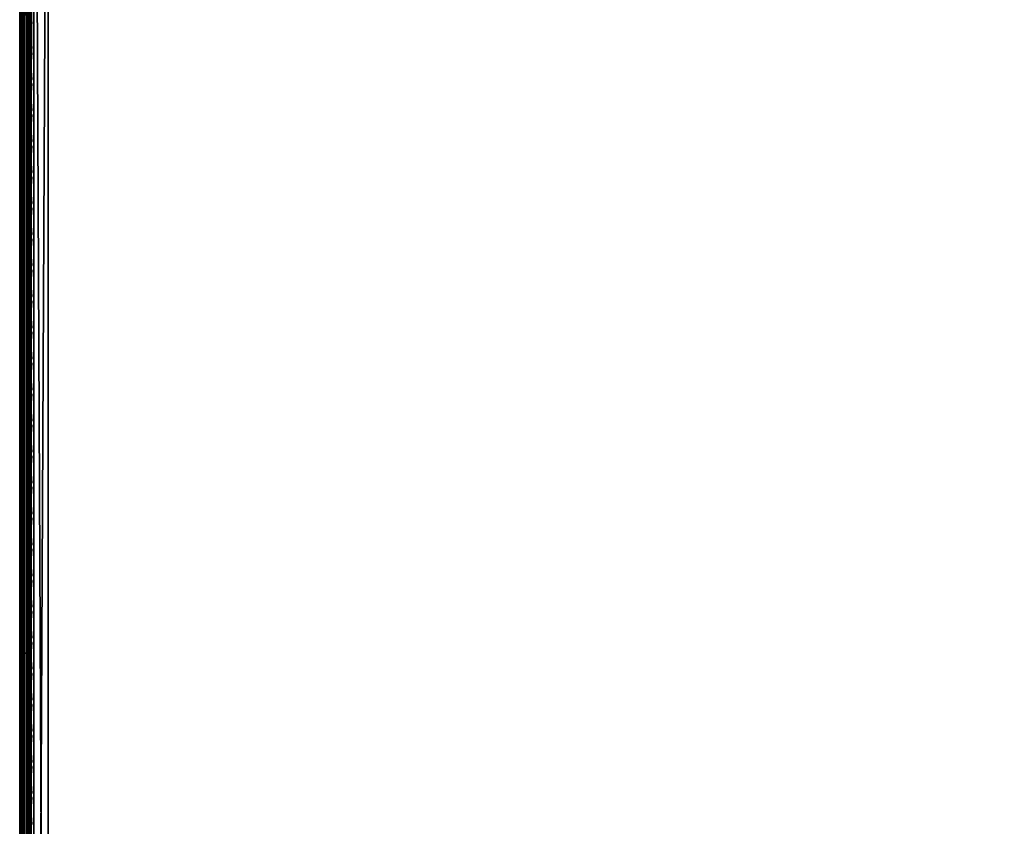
# Model space of a CAD drawing. Header units: inches. Extents: x 0 to 69, y -28.1 to 0.1.
# Tile 9 of 170: x 0 to 8.6, y -14.1 to -7.1. Entities that reach past the tile are written whole.
import ezdxf

# ---------------------------------------------------------------- set-up
doc = ezdxf.new("R2010")
doc.units = ezdxf.units.IN
doc.header["$LTSCALE"] = 0.03937
doc.header["$MEASUREMENT"] = 0
for name, color, linetype in [('A-FURN-3-ST', 151, 'Continuous'), ('A-FURN-3-ST-SEAM', 250, 'Continuous'), ('A-FURN-3-STITCH', 15, 'Continuous')]:
    doc.layers.add(name, color=color, linetype=linetype)

msp = doc.modelspace()

# ---------------------------------------------------------------- meshes
at = {"layer": 'A-FURN-3-ST'}
mesh = msp.add_polyface(dxfattribs=at)
corners = [(0.25, -1.1, 18), (68.75, -1.1, 18), (0.25, -0.8154, 17.9626), (68.75, -0.8154, 17.9626), (0.25, -0.5502, 17.8528), (68.75, -0.5502, 17.8528), (0.25, -0.3225, 17.6781), (68.75, -0.3225, 17.6781), (0.25, -0.1477, 17.4505), (68.75, -0.1477, 17.4505), (0.25, -0.0377, 17.1854), (68.75, -0.0377, 17.1854), (0.25, 0, 16.9008), (68.75, 0.0088, 5.5004), (0.25, 0.0088, 5.5004), (0.25, -0.0292, 5.3089), (68.75, -0.0292, 5.3089), (0.25, -0.1375, 5.1466), (68.75, -0.1375, 5.1466), (0.25, -0.2998, 5.0381), (68.75, -0.2998, 5.0381), (0.25, -0.4912, 5), (0.25, -27.51, 5), (0.125, -0.4912, 5.0335), (0.125, -27.51, 5.0335), (0.0335, -0.4912, 5.125), (0.0335, -0.1447, 5.3567), (0.125, -0.0247, 5.5004), (0.125, -0.0601, 5.3217), (0.125, -0.1612, 5.1703), (0.125, -0.3126, 5.069), (0.0335, -0.125, 16.9008), (0.125, -0.0335, 16.9008), (0.125, -0.07, 17.1767), (0.0335, -0.8478, 17.8418), (0.125, -1.1, 17.9665), (0.125, -0.8241, 17.9302), (0.0335, -0.4108, 17.5897), (0.125, -0.3462, 17.6544), (0.125, -0.1767, 17.4337), (0.0335, -0.2559, 17.3879), (0.0335, -0.1584, 17.153), (0.125, -0.567, 17.8238), (0.125, -26.91, 17.9665), (0.25, -26.91, 18)]
mesh.append_faces([[corners[k] for k in face] for face in [(0, 1, 2), (2, 3, 4), (4, 5, 6), (6, 7, 8), (8, 9, 10), (10, 11, 12), (12, 13, 14), (14, 13, 15), (15, 16, 17), (17, 18, 19), (19, 20, 21), (21, 22, 23), (23, 24, 25), (26, 27, 28), (28, 27, 14), (28, 14, 15), (28, 15, 29), (29, 15, 17), (29, 17, 30), (30, 17, 19), (30, 19, 23), (23, 19, 21), (23, 25, 30), (27, 31, 32), (27, 32, 14), (14, 32, 12), (31, 33, 32), (32, 33, 10), (32, 10, 12), (34, 35, 36), (37, 38, 39, 40), (40, 39, 33, 41), (35, 0, 36), (36, 0, 2), (36, 2, 42), (42, 2, 4), (42, 4, 38), (38, 4, 6), (38, 6, 39), (39, 6, 8), (39, 8, 33), (33, 8, 10), (35, 43, 0), (44, 1, 0)]])
mesh = msp.add_polyface(dxfattribs=at)
corners = [(68.875, -0.4912, 5.0335), (68.875, -27.51, 5.0335), (68.75, -0.4912, 5), (68.75, 0.0088, 5.5004), (68.875, -0.0247, 5.5004), (68.75, -0.0292, 5.3089), (68.875, -0.0601, 5.3217), (68.75, -0.1375, 5.1466), (68.875, -0.1612, 5.1703), (68.75, -0.2998, 5.0381), (68.875, -0.3126, 5.069), (68.9665, -0.3477, 5.1536), (68.9665, -0.1162, 5.5003), (68.9665, -0.1447, 5.3567), (68.9665, -0.226, 5.2349), (68.75, 0, 16.9008), (68.875, -0.0335, 16.9008), (68.75, -1.1, 18), (68.875, -1.1, 17.9665), (68.75, -0.8154, 17.9626), (68.875, -0.8241, 17.9302), (68.75, -0.5502, 17.8528), (68.875, -0.567, 17.8238), (68.75, -0.3225, 17.6781), (68.875, -0.3462, 17.6544), (68.75, -0.1477, 17.4505), (68.875, -0.1767, 17.4337), (68.75, -0.0377, 17.1854), (68.875, -0.07, 17.1767), (68.9665, -0.1584, 17.153), (68.9665, -1.1, 17.875), (68.75, -26.91, 18), (68.875, -26.91, 17.9665), (0.25, -0.8154, 17.9626), (0.25, -0.5502, 17.8528), (0.25, -0.3225, 17.6781), (0.25, -0.1477, 17.4505), (0.25, -0.0377, 17.1854), (0.25, 0, 16.9008), (0.25, -0.0292, 5.3089), (0.25, -0.1375, 5.1466), (0.25, -0.2998, 5.0381), (0.25, -0.4912, 5), (68.75, -27.51, 5)]
mesh.append_faces([[corners[k] for k in face] for face in [(0, 1, 2), (3, 4, 5), (5, 4, 6), (5, 6, 7), (7, 6, 8), (7, 8, 9), (9, 8, 10), (9, 10, 2), (2, 10, 0), (0, 10, 11), (12, 6, 4), (8, 6, 13, 14), (3, 15, 4), (4, 15, 16), (4, 16, 12), (17, 18, 19), (19, 18, 20), (19, 20, 21), (21, 20, 22), (21, 22, 23), (23, 22, 24), (23, 24, 25), (25, 24, 26), (25, 26, 27), (27, 26, 28), (27, 28, 15), (15, 28, 16), (16, 28, 29), (18, 30, 20), (17, 31, 18), (18, 32, 30), (33, 17, 19), (34, 19, 21), (35, 21, 23), (36, 23, 25), (37, 25, 27), (38, 27, 15), (15, 3, 38), (39, 3, 5), (40, 5, 7), (41, 7, 9), (42, 9, 2), (2, 43, 42)]])
mesh = msp.add_polyface(dxfattribs=at)
corners = [(0.0335, -0.4912, 5.125), (0.0335, -27.51, 5.125), (0, -0.4912, 5.25), (0, -0.2747, 5.3751), (0, -0.2412, 5.5002), (0.0335, -0.1447, 5.3567), (0.0335, -0.1162, 5.5003), (0.125, -0.0247, 5.5004), (0.125, -0.3126, 5.069), (0.0335, -0.3477, 5.1536), (0.0335, -0.226, 5.2349), (0.125, -0.1612, 5.1703), (0.125, -0.0601, 5.3217), (0, -0.3662, 5.2835), (0, -0.25, 16.9007), (0.0335, -0.125, 16.9008), (0, -1.1, 17.75), (0.0335, -1.1, 17.875), (0, -0.8801, 17.7211), (0.0335, -0.8478, 17.8418), (0, -0.6752, 17.6362), (0.0335, -0.6127, 17.7445), (0, -0.4992, 17.5013), (0.0335, -0.4108, 17.5897), (0, -0.3641, 17.3254), (0.0335, -0.2559, 17.3879), (0, -0.2791, 17.1205), (0.0335, -0.1584, 17.153), (0.125, -0.07, 17.1767), (0.125, -1.1, 17.9665), (0.125, -0.8241, 17.9302), (0.125, -0.567, 17.8238), (0.125, -0.3462, 17.6544), (0, -26.91, 17.75), (0.0335, -26.91, 17.875), (0, -27.51, 5.25), (0, -27.76, 5.5), (0, -27.76, 16.9)]
mesh.append_faces([[corners[k] for k in face] for face in [(0, 1, 2), (3, 4, 5), (5, 4, 6), (5, 6, 7), (8, 0, 9), (8, 9, 10, 11), (11, 10, 5, 12), (0, 2, 9), (9, 2, 13), (9, 13, 10), (10, 13, 3), (10, 3, 5), (4, 14, 6), (6, 14, 15), (6, 15, 7), (16, 17, 18), (18, 17, 19), (18, 19, 20), (20, 19, 21), (20, 21, 22), (22, 21, 23), (22, 23, 24), (24, 23, 25), (24, 25, 26), (26, 25, 27), (26, 27, 14), (14, 27, 15), (15, 27, 28), (17, 29, 19), (19, 30, 31, 21), (21, 31, 32, 23), (16, 33, 17), (17, 34, 29), (35, 4, 2), (2, 4, 3), (2, 3, 13), (4, 36, 14), (14, 37, 16), (18, 20, 16), (16, 20, 22), (16, 22, 24), (24, 26, 16), (16, 26, 14)]])
mesh = msp.add_polyface(dxfattribs=at)
corners = [(0.0335, -0.4912, 5.125), (0.125, -27.51, 5.0335), (0.0335, -27.51, 5.125), (0, -0.4912, 5.25), (0, -27.51, 5.25), (0.0335, -27.6535, 5.1535), (0, -27.635, 5.2835), (0.0335, -27.7752, 5.2348), (0, -27.7265, 5.375), (0.0335, -27.8565, 5.3565), (0, -27.76, 5.5), (0.0335, -27.885, 5.5), (0.125, -27.941, 5.3215), (0.125, -27.8399, 5.1701), (0.125, -27.6885, 5.069), (0.125, -27.9765, 16.9), (0.0335, -27.885, 16.9), (0, -27.76, 16.9), (0.0335, -27.8518, 17.1523), (0, -27.731, 17.12), (0.125, -27.186, 17.9302), (0.0335, -26.91, 17.875), (0.0335, -27.1624, 17.8418), (0.0335, -27.3975, 17.7444), (0.125, -27.4433, 17.8236), (0.0335, -27.5994, 17.5894), (0.125, -27.6641, 17.6541), (0, -26.91, 17.75), (0, -27.13, 17.721), (0, -27.335, 17.6361), (0, -27.511, 17.501), (0.0335, -27.7544, 17.3875), (0, -27.6461, 17.325), (0.0335, -1.1, 17.875), (0, -0.2412, 5.5002), (0, -0.25, 16.9007), (0, -1.1, 17.75)]
mesh.append_faces([[corners[k] for k in face] for face in [(0, 1, 2), (3, 2, 4), (1, 5, 2), (2, 5, 4), (4, 5, 6), (6, 5, 7), (6, 7, 8), (8, 7, 9), (8, 9, 10), (10, 9, 11), (11, 9, 12), (13, 12, 9, 7), (13, 7, 5, 14), (11, 15, 16), (11, 16, 10), (10, 16, 17), (15, 18, 16), (16, 18, 19), (16, 19, 17), (20, 21, 22), (20, 22, 23, 24), (24, 23, 25, 26), (21, 27, 22), (22, 27, 28), (22, 28, 23), (23, 28, 29), (23, 29, 25), (25, 29, 30), (25, 30, 31), (31, 30, 32), (31, 32, 18), (18, 32, 19), (33, 27, 21), (6, 8, 4), (4, 8, 10), (4, 10, 34), (35, 10, 17), (36, 17, 27), (27, 17, 19), (27, 19, 32), (32, 30, 27), (27, 30, 29), (27, 29, 28)]])
mesh = msp.add_polyface(dxfattribs=at)
corners = [(0.25, -0.4912, 5), (68.75, -27.51, 5), (0.25, -27.51, 5), (0.125, -0.4912, 5.0335), (0.125, -27.51, 5.0335), (0.25, -28.01, 5.5), (0.125, -27.9765, 5.5), (0.25, -27.9719, 5.3087), (0.125, -27.941, 5.3215), (0.25, -27.8636, 5.1464), (0.125, -27.8399, 5.1701), (0.25, -27.7013, 5.0381), (0.125, -27.6885, 5.069), (0.0335, -27.6535, 5.1535), (0.0335, -27.885, 5.5), (0.25, -28.01, 16.9), (0.125, -27.9765, 16.9), (0.25, -26.91, 18), (0.125, -26.91, 17.9665), (0.25, -27.1947, 17.9625), (0.125, -27.186, 17.9302), (0.25, -27.46, 17.8526), (0.125, -27.4433, 17.8236), (0.25, -27.6878, 17.6778), (0.125, -27.6641, 17.6541), (0.25, -27.8626, 17.45), (0.125, -27.8336, 17.4333), (0.25, -27.9725, 17.1847), (0.125, -27.9402, 17.176), (0.0335, -27.8518, 17.1523), (0.0335, -26.91, 17.875), (0.0335, -27.5994, 17.5894), (0.0335, -27.7544, 17.3875), (0.125, -1.1, 17.9665), (0.25, -1.1, 18), (68.75, -28.01, 16.9), (68.75, -27.9725, 17.1847), (68.75, -27.8626, 17.45), (68.75, -27.6878, 17.6778), (68.75, -27.46, 17.8526), (68.75, -27.1947, 17.9625), (68.75, -27.7013, 5.0381), (68.75, -27.8636, 5.1464), (68.75, -27.9719, 5.3087)]
mesh.append_faces([[corners[k] for k in face] for face in [(0, 1, 2), (3, 2, 4), (5, 6, 7), (7, 6, 8), (7, 8, 9), (9, 8, 10), (9, 10, 11), (11, 10, 12), (11, 12, 2), (2, 12, 4), (4, 12, 13), (14, 8, 6), (5, 15, 6), (6, 15, 16), (6, 16, 14), (17, 18, 19), (19, 18, 20), (19, 20, 21), (21, 20, 22), (21, 22, 23), (23, 22, 24), (23, 24, 25), (25, 24, 26), (25, 26, 27), (27, 26, 28), (27, 28, 15), (15, 28, 16), (16, 28, 29), (18, 30, 20), (24, 31, 32, 26), (26, 32, 29, 28), (33, 30, 18), (34, 18, 17), (15, 35, 27), (27, 36, 25), (25, 37, 23), (23, 38, 21), (21, 39, 19), (19, 40, 17), (5, 35, 15), (2, 1, 11), (11, 41, 9), (9, 42, 7), (7, 43, 5)]])
mesh = msp.add_polyface(dxfattribs=at)
corners = [(68.875, -0.4912, 5.0335), (68.9665, -27.51, 5.125), (68.875, -27.51, 5.0335), (68.75, -0.4912, 5), (68.75, -27.51, 5), (68.9665, -27.8565, 5.3565), (68.875, -27.9765, 5.5), (68.875, -27.941, 5.3215), (68.75, -28.01, 5.5), (68.75, -27.9719, 5.3087), (68.875, -27.8399, 5.1701), (68.75, -27.8636, 5.1464), (68.875, -27.6885, 5.069), (68.75, -27.7013, 5.0381), (68.9665, -27.6535, 5.1535), (68.9665, -27.7752, 5.2348), (68.9665, -27.885, 16.9), (68.875, -27.9765, 16.9), (68.75, -28.01, 16.9), (68.875, -27.9402, 17.176), (68.75, -27.9725, 17.1847), (68.9665, -27.1624, 17.8418), (68.875, -26.91, 17.9665), (68.875, -27.186, 17.9302), (68.75, -26.91, 18), (68.75, -27.1947, 17.9625), (68.875, -27.4433, 17.8236), (68.75, -27.46, 17.8526), (68.875, -27.6641, 17.6541), (68.75, -27.6878, 17.6778), (68.875, -27.8336, 17.4333), (68.75, -27.8626, 17.45), (68.875, -1.1, 17.9665), (0.25, -27.9725, 17.1847), (0.25, -27.8626, 17.45), (0.25, -27.6878, 17.6778), (0.25, -27.46, 17.8526), (0.25, -27.1947, 17.9625), (0.25, -26.91, 18), (0.25, -28.01, 5.5), (0.25, -27.7013, 5.0381), (0.25, -27.8636, 5.1464), (0.25, -27.9719, 5.3087), (68.75, -1.1, 18)]
mesh.append_faces([[corners[k] for k in face] for face in [(0, 1, 2), (3, 2, 4), (5, 6, 7), (7, 6, 8), (7, 8, 9), (7, 9, 10), (10, 9, 11), (10, 11, 12), (12, 11, 13), (12, 13, 2), (2, 13, 4), (2, 1, 12), (12, 14, 15, 10), (6, 16, 17), (6, 17, 8), (8, 17, 18), (16, 19, 17), (17, 19, 20), (17, 20, 18), (21, 22, 23), (22, 24, 23), (23, 24, 25), (23, 25, 26), (26, 25, 27), (26, 27, 28), (28, 27, 29), (28, 29, 30), (30, 29, 31), (30, 31, 19), (19, 31, 20), (32, 24, 22), (33, 18, 20), (34, 20, 31), (35, 31, 29), (36, 29, 27), (37, 27, 25), (38, 25, 24), (8, 18, 39), (40, 4, 13), (41, 13, 11), (42, 11, 9), (39, 9, 8), (24, 43, 38)]])
at = {"layer": 'A-FURN-3-ST-SEAM'}
mesh = msp.add_polyface(dxfattribs=at)
corners = [(0.0567, -1.1, 17.8505), (0.039, -1.1, 17.8515), (0.039, -0.9266, 17.8354), (0.0567, -0.9268, 17.8344), (0.039, -0.7499, 17.7847), (0.0567, -0.7503, 17.7838), (0.0003, -0.7304, 17.834), (0.0019, -0.7369, 17.8176), (0.0019, -0.9202, 17.8701), (0.0003, -0.9169, 17.8875), (0.0019, -1.1, 17.8868), (0.0003, -1.1, 17.9045), (0.0019, -12.6094, 17.8868), (0.0003, -12.6094, 17.9045), (0.039, -12.6094, 17.8515), (0.0228, -12.6094, 17.8588), (0.0228, -1.1, 17.8588), (0.0228, -0.9253, 17.8426), (0.0228, -0.7472, 17.7915), (0.0929, -0.7226, 17.8536), (0.0812, -0.7177, 17.8661), (0.0812, -0.9107, 17.9214), (0.0929, -0.9131, 17.9082), (0.0812, -1.1, 17.939), (0.0929, -1.1, 17.9255), (0.0812, -12.6094, 17.939), (0.0929, -12.6094, 17.9255), (0.0655, -0.9092, 17.9294), (0.0655, -1.1, 17.9472), (0.0655, -12.6094, 17.9472), (0.0051, -0.724, 17.85), (0.0051, -0.9138, 17.9044), (0.0051, -1.1, 17.9217), (0.0051, -12.6094, 17.9217), (0.0304, -12.6094, 17.9459), (0.0304, -1.1, 17.9459), (0.0304, -0.9094, 17.9282), (0.0155, -12.6094, 17.9362), (0.0155, -1.1, 17.9362), (0.0155, -0.9112, 17.9187), (0.0304, -0.7152, 17.8725), (0.0155, -0.7187, 17.8635), (0.0734, -12.6094, 17.8563), (0.0567, -12.6094, 17.8505), (0.0734, -1.1, 17.8563), (0.0734, -0.9257, 17.8401), (0.0734, -0.7481, 17.7891), (0.0872, -12.6094, 17.8675), (0.0872, -1.1, 17.8675), (0.0872, -0.9237, 17.8512), (0.0872, -0.744, 17.7996)]
mesh.append_faces([[corners[k] for k in face] for face in [(0, 1, 2, 3), (3, 2, 4, 5), (6, 7, 8, 9), (9, 8, 10, 11), (11, 10, 12, 13), (14, 15, 16, 1), (1, 16, 17, 2), (2, 17, 18, 4), (19, 20, 21, 22), (22, 21, 23, 24), (24, 23, 25, 26), (21, 27, 28, 23), (23, 28, 29, 25), (30, 6, 9, 31), (31, 9, 11, 32), (32, 11, 13, 33), (34, 29, 28, 35), (35, 28, 27, 36), (37, 34, 35, 38), (38, 35, 36, 39), (39, 36, 40, 41), (33, 37, 38, 32), (32, 38, 39, 31), (31, 39, 41, 30), (15, 12, 10, 16), (16, 10, 8, 17), (17, 8, 7, 18), (42, 43, 0, 44), (44, 0, 3, 45), (45, 3, 5, 46), (47, 42, 44, 48), (48, 44, 45, 49), (49, 45, 46, 50)]])
mesh = msp.add_polyface(dxfattribs=at)
corners = [(0.1, -27.1032, 17.881), (0.0929, -27.1082, 17.906), (0.1, -27.2772, 17.8301), (0.1, -26.91, 17.9), (0.0929, -26.91, 17.9255), (0.1, -27.0951, 17.8825), (0.0929, -19.7597, 17.9255), (0.1, -19.7597, 17.9), (0.0929, -12.6094, 17.9255), (0.1, -12.6094, 17.9), (0.0929, -1.1, 17.9255), (0.1, -1.1, 17.9), (0.0929, -0.9131, 17.9082), (0.1, -0.918, 17.8831), (0.0929, -0.7226, 17.8536), (0.0872, -0.744, 17.7996), (0.0965, -0.7384, 17.8137), (0.0965, -0.9209, 17.866), (0.0872, -0.9237, 17.8512), (0.0965, -1.1, 17.8826), (0.0872, -1.1, 17.8675), (0.0965, -12.6094, 17.8826), (0.0872, -12.6094, 17.8675), (0.0965, -19.7597, 17.8826), (0.0872, -19.7597, 17.8675), (0.0965, -26.91, 17.8826), (0.0872, -26.91, 17.8675), (0.0965, -27.0999, 17.8639), (0.0872, -27.097, 17.8491), (0.0965, -27.286, 17.8078), (0.0872, -27.2803, 17.7939), (0.1, -0.732, 17.8298)]
mesh.append_faces([[corners[k] for k in face] for face in [(0, 1, 2), (3, 4, 5), (5, 4, 1), (5, 1, 0), (4, 3, 6), (6, 3, 7), (6, 7, 8), (8, 7, 9), (8, 9, 10), (10, 9, 11), (10, 11, 12), (12, 11, 13), (12, 13, 14), (15, 16, 17, 18), (18, 17, 19, 20), (20, 19, 21, 22), (22, 21, 23, 24), (24, 23, 25, 26), (26, 25, 27, 28), (28, 27, 29, 30), (16, 31, 17), (17, 31, 13), (17, 13, 19), (19, 13, 11), (19, 11, 21), (21, 11, 9), (21, 9, 23), (23, 9, 7), (23, 7, 25), (25, 7, 3), (25, 3, 5), (25, 5, 27), (27, 5, 0), (27, 0, 2)]])
mesh = msp.add_polyface(dxfattribs=at)
corners = [(0.0567, -27.0937, 17.8324), (0.039, -27.0939, 17.8334), (0.039, -26.91, 17.8515), (0.0567, -26.91, 17.8505), (0.039, -19.7597, 17.8515), (0.0567, -19.7597, 17.8505), (0.039, -12.6094, 17.8515), (0.0567, -12.6094, 17.8505), (0.039, -1.1, 17.8515), (0.0567, -1.1, 17.8505), (0.0003, -12.6094, 17.9045), (0.0019, -12.6094, 17.8868), (0.0019, -19.7597, 17.8868), (0.0003, -19.7597, 17.9045), (0.0019, -26.91, 17.8868), (0.0003, -26.91, 17.9045), (0.0019, -27.1007, 17.868), (0.0003, -27.1041, 17.8854), (0.0228, -27.0953, 17.8406), (0.0228, -26.91, 17.8588), (0.0228, -19.7597, 17.8588), (0.0228, -12.6094, 17.8588), (0.0929, -12.6094, 17.9255), (0.0812, -12.6094, 17.939), (0.0812, -19.7597, 17.939), (0.0929, -19.7597, 17.9255), (0.0812, -26.91, 17.939), (0.0929, -26.91, 17.9255), (0.0812, -27.1108, 17.9192), (0.0929, -27.1082, 17.906), (0.0655, -12.6094, 17.9472), (0.0655, -19.7597, 17.9472), (0.0655, -26.91, 17.9472), (0.0051, -12.6094, 17.9217), (0.0051, -19.7597, 17.9217), (0.0051, -26.91, 17.9217), (0.0051, -27.1074, 17.9022), (0.0304, -26.91, 17.9459), (0.0304, -19.7597, 17.9459), (0.0304, -12.6094, 17.9459), (0.0155, -26.91, 17.9362), (0.0155, -19.7597, 17.9362), (0.0155, -12.6094, 17.9362), (0.0155, -27.1102, 17.9164), (0.0734, -27.0948, 17.8381), (0.0734, -26.91, 17.8563), (0.0734, -19.7597, 17.8563), (0.0734, -12.6094, 17.8563), (0.0872, -27.097, 17.8491), (0.0872, -26.91, 17.8675), (0.0872, -19.7597, 17.8675), (0.0872, -12.6094, 17.8675)]
mesh.append_faces([[corners[k] for k in face] for face in [(0, 1, 2, 3), (3, 2, 4, 5), (5, 4, 6, 7), (7, 6, 8, 9), (10, 11, 12, 13), (13, 12, 14, 15), (15, 14, 16, 17), (1, 18, 19, 2), (2, 19, 20, 4), (4, 20, 21, 6), (22, 23, 24, 25), (25, 24, 26, 27), (27, 26, 28, 29), (23, 30, 31, 24), (24, 31, 32, 26), (33, 10, 13, 34), (34, 13, 15, 35), (35, 15, 17, 36), (37, 32, 31, 38), (38, 31, 30, 39), (40, 37, 38, 41), (41, 38, 39, 42), (36, 43, 40, 35), (35, 40, 41, 34), (34, 41, 42, 33), (18, 16, 14, 19), (19, 14, 12, 20), (20, 12, 11, 21), (44, 0, 3, 45), (45, 3, 5, 46), (46, 5, 7, 47), (48, 44, 45, 49), (49, 45, 46, 50), (50, 46, 47, 51)]])
at = {"layer": 'A-FURN-3-STITCH'}
mesh = msp.add_polymesh((7, 4), dxfattribs=at)
for k, corner in enumerate([(0.1007, -7.3178, 17.9499), (0.1028, -7.3178, 17.9514), (0.1071, -7.3177, 17.9543), (0.1093, -7.3177, 17.9558), (0.0964, -7.2793, 17.9556), (0.096, -7.2792, 17.9608), (0.1003, -7.2792, 17.9637), (0.105, -7.2792, 17.9615), (0.0938, -7.2404, 17.9588), (0.0934, -7.2404, 17.964), (0.0977, -7.2403, 17.9669), (0.1024, -7.2403, 17.9646), (0.0929, -7.2014, 17.9594), (0.0926, -7.2013, 17.9646), (0.0969, -7.2012, 17.9675), (0.1016, -7.2013, 17.9652), (0.0938, -7.1623, 17.9575), (0.0934, -7.1622, 17.9627), (0.0977, -7.1622, 17.9656), (0.1024, -7.1622, 17.9633), (0.0964, -7.1235, 17.953), (0.096, -7.1235, 17.9582), (0.1003, -7.1234, 17.9611), (0.105, -7.1235, 17.9589), (0.1007, -7.0853, 17.9461), (0.1028, -7.0853, 17.9476), (0.1071, -7.0852, 17.9505), (0.1093, -7.0852, 17.9519)]):
    mesh.set_mesh_vertex(divmod(k, 4), corner)
mesh = msp.add_polymesh((7, 4), dxfattribs=at)
for k, corner in enumerate([(0.1007, -7.5893, 17.9499), (0.1028, -7.5893, 17.9514), (0.1071, -7.5892, 17.9543), (0.1093, -7.5892, 17.9558), (0.0964, -7.5509, 17.9556), (0.096, -7.5508, 17.9608), (0.1003, -7.5507, 17.9637), (0.105, -7.5508, 17.9615), (0.0938, -7.512, 17.9588), (0.0934, -7.5119, 17.964), (0.0977, -7.5118, 17.9669), (0.1024, -7.5119, 17.9646), (0.0929, -7.4729, 17.9594), (0.0926, -7.4728, 17.9646), (0.0969, -7.4728, 17.9675), (0.1016, -7.4728, 17.9652), (0.0938, -7.4338, 17.9575), (0.0934, -7.4338, 17.9627), (0.0977, -7.4337, 17.9656), (0.1024, -7.4337, 17.9633), (0.0964, -7.3951, 17.953), (0.096, -7.395, 17.9582), (0.1003, -7.3949, 17.9611), (0.105, -7.395, 17.9589), (0.1007, -7.3568, 17.9461), (0.1028, -7.3568, 17.9476), (0.1071, -7.3568, 17.9505), (0.1093, -7.3567, 17.9519)]):
    mesh.set_mesh_vertex(divmod(k, 4), corner)
mesh = msp.add_polymesh((7, 4), dxfattribs=at)
for k, corner in enumerate([(0.1007, -7.8608, 17.9499), (0.1028, -7.8608, 17.9514), (0.1071, -7.8608, 17.9543), (0.1093, -7.8607, 17.9558), (0.0964, -7.8224, 17.9556), (0.096, -7.8223, 17.9608), (0.1003, -7.8223, 17.9637), (0.105, -7.8223, 17.9615), (0.0938, -7.7835, 17.9588), (0.0934, -7.7834, 17.964), (0.0977, -7.7834, 17.9669), (0.1024, -7.7834, 17.9646), (0.0929, -7.7444, 17.9594), (0.0926, -7.7443, 17.9646), (0.0969, -7.7443, 17.9675), (0.1016, -7.7443, 17.9652), (0.0938, -7.7054, 17.9575), (0.0934, -7.7053, 17.9627), (0.0977, -7.7052, 17.9656), (0.1024, -7.7053, 17.9633), (0.0964, -7.6666, 17.953), (0.096, -7.6665, 17.9582), (0.1003, -7.6665, 17.9611), (0.105, -7.6665, 17.9589), (0.1007, -7.6284, 17.9461), (0.1028, -7.6283, 17.9476), (0.1071, -7.6283, 17.9505), (0.1093, -7.6283, 17.9519)]):
    mesh.set_mesh_vertex(divmod(k, 4), corner)
mesh = msp.add_polymesh((7, 4), dxfattribs=at)
for k, corner in enumerate([(0.1007, -8.1324, 17.9499), (0.1028, -8.1323, 17.9514), (0.1071, -8.1323, 17.9543), (0.1093, -8.1323, 17.9558), (0.0964, -8.0939, 17.9556), (0.096, -8.0938, 17.9608), (0.1003, -8.0938, 17.9637), (0.105, -8.0938, 17.9615), (0.0938, -8.055, 17.9588), (0.0934, -8.0549, 17.964), (0.0977, -8.0549, 17.9669), (0.1024, -8.0549, 17.9646), (0.0929, -8.0159, 17.9594), (0.0926, -8.0159, 17.9646), (0.0969, -8.0158, 17.9675), (0.1016, -8.0158, 17.9652), (0.0938, -7.9769, 17.9575), (0.0934, -7.9768, 17.9627), (0.0977, -7.9768, 17.9656), (0.1024, -7.9768, 17.9633), (0.0964, -7.9381, 17.953), (0.096, -7.9381, 17.9582), (0.1003, -7.938, 17.9611), (0.105, -7.938, 17.9589), (0.1007, -7.8999, 17.9461), (0.1028, -7.8999, 17.9476), (0.1071, -7.8998, 17.9505), (0.1093, -7.8998, 17.9519)]):
    mesh.set_mesh_vertex(divmod(k, 4), corner)
mesh = msp.add_polymesh((7, 4), dxfattribs=at)
for k, corner in enumerate([(0.1007, -8.4039, 17.9499), (0.1028, -8.4039, 17.9514), (0.1071, -8.4038, 17.9543), (0.1093, -8.4038, 17.9558), (0.0964, -8.3655, 17.9556), (0.096, -8.3654, 17.9608), (0.1003, -8.3653, 17.9637), (0.105, -8.3654, 17.9615), (0.0938, -8.3266, 17.9588), (0.0934, -8.3265, 17.964), (0.0977, -8.3264, 17.9669), (0.1024, -8.3265, 17.9646), (0.0929, -8.2875, 17.9594), (0.0926, -8.2874, 17.9646), (0.0969, -8.2873, 17.9675), (0.1016, -8.2874, 17.9652), (0.0938, -8.2484, 17.9575), (0.0934, -8.2483, 17.9627), (0.0977, -8.2483, 17.9656), (0.1024, -8.2483, 17.9633), (0.0964, -8.2097, 17.953), (0.096, -8.2096, 17.9582), (0.1003, -8.2095, 17.9611), (0.105, -8.2096, 17.9589), (0.1007, -8.1714, 17.9461), (0.1028, -8.1714, 17.9476), (0.1071, -8.1714, 17.9505), (0.1093, -8.1713, 17.9519)]):
    mesh.set_mesh_vertex(divmod(k, 4), corner)
mesh = msp.add_polymesh((7, 4), dxfattribs=at)
for k, corner in enumerate([(0.1007, -8.6754, 17.9499), (0.1028, -8.6754, 17.9514), (0.1071, -8.6754, 17.9543), (0.1093, -8.6753, 17.9558), (0.0964, -8.637, 17.9556), (0.096, -8.6369, 17.9608), (0.1003, -8.6368, 17.9637), (0.105, -8.6369, 17.9615), (0.0938, -8.5981, 17.9588), (0.0934, -8.598, 17.964), (0.0977, -8.598, 17.9669), (0.1024, -8.598, 17.9646), (0.0929, -8.559, 17.9594), (0.0926, -8.5589, 17.9646), (0.0969, -8.5589, 17.9675), (0.1016, -8.5589, 17.9652), (0.0938, -8.52, 17.9575), (0.0934, -8.5199, 17.9627), (0.0977, -8.5198, 17.9656), (0.1024, -8.5199, 17.9633), (0.0964, -8.4812, 17.953), (0.096, -8.4811, 17.9582), (0.1003, -8.4811, 17.9611), (0.105, -8.4811, 17.9589), (0.1007, -8.443, 17.9461), (0.1028, -8.4429, 17.9476), (0.1071, -8.4429, 17.9505), (0.1093, -8.4429, 17.9519)]):
    mesh.set_mesh_vertex(divmod(k, 4), corner)
mesh = msp.add_polymesh((7, 4), dxfattribs=at)
for k, corner in enumerate([(0.1007, -8.947, 17.9499), (0.1028, -8.9469, 17.9514), (0.1071, -8.9469, 17.9543), (0.1093, -8.9469, 17.9558), (0.0964, -8.9085, 17.9556), (0.096, -8.9084, 17.9608), (0.1003, -8.9084, 17.9637), (0.105, -8.9084, 17.9615), (0.0938, -8.8696, 17.9588), (0.0934, -8.8695, 17.964), (0.0977, -8.8695, 17.9669), (0.1024, -8.8695, 17.9646), (0.0929, -8.8305, 17.9594), (0.0926, -8.8304, 17.9646), (0.0969, -8.8304, 17.9675), (0.1016, -8.8304, 17.9652), (0.0938, -8.7915, 17.9575), (0.0934, -8.7914, 17.9627), (0.0977, -8.7914, 17.9656), (0.1024, -8.7914, 17.9633), (0.0964, -8.7527, 17.953), (0.096, -8.7526, 17.9582), (0.1003, -8.7526, 17.9611), (0.105, -8.7526, 17.9589), (0.1007, -8.7145, 17.9461), (0.1028, -8.7145, 17.9476), (0.1071, -8.7144, 17.9505), (0.1093, -8.7144, 17.9519)]):
    mesh.set_mesh_vertex(divmod(k, 4), corner)
mesh = msp.add_polymesh((7, 4), dxfattribs=at)
for k, corner in enumerate([(0.1007, -9.2185, 17.9499), (0.1028, -9.2185, 17.9514), (0.1071, -9.2184, 17.9543), (0.1093, -9.2184, 17.9558), (0.0964, -9.18, 17.9556), (0.096, -9.18, 17.9608), (0.1003, -9.1799, 17.9637), (0.105, -9.1799, 17.9615), (0.0938, -9.1412, 17.9588), (0.0934, -9.1411, 17.964), (0.0977, -9.141, 17.9669), (0.1024, -9.1411, 17.9646), (0.0929, -9.1021, 17.9594), (0.0926, -9.102, 17.9646), (0.0969, -9.1019, 17.9675), (0.1016, -9.102, 17.9652), (0.0938, -9.063, 17.9575), (0.0934, -9.0629, 17.9627), (0.0977, -9.0629, 17.9656), (0.1024, -9.0629, 17.9633), (0.0964, -9.0243, 17.953), (0.096, -9.0242, 17.9582), (0.1003, -9.0241, 17.9611), (0.105, -9.0242, 17.9589), (0.1007, -8.986, 17.9461), (0.1028, -8.986, 17.9476), (0.1071, -8.9859, 17.9505), (0.1093, -8.9859, 17.9519)]):
    mesh.set_mesh_vertex(divmod(k, 4), corner)
mesh = msp.add_polymesh((7, 4), dxfattribs=at)
for k, corner in enumerate([(0.1007, -9.49, 17.9499), (0.1028, -9.49, 17.9514), (0.1071, -9.4899, 17.9543), (0.1093, -9.4899, 17.9558), (0.0964, -9.4516, 17.9556), (0.096, -9.4515, 17.9608), (0.1003, -9.4514, 17.9637), (0.105, -9.4515, 17.9615), (0.0938, -9.4127, 17.9588), (0.0934, -9.4126, 17.964), (0.0977, -9.4125, 17.9669), (0.1024, -9.4126, 17.9646), (0.0929, -9.3736, 17.9594), (0.0926, -9.3735, 17.9646), (0.0969, -9.3735, 17.9675), (0.1016, -9.3735, 17.9652), (0.0938, -9.3345, 17.9575), (0.0934, -9.3345, 17.9627), (0.0977, -9.3344, 17.9656), (0.1024, -9.3345, 17.9633), (0.0964, -9.2958, 17.953), (0.096, -9.2957, 17.9582), (0.1003, -9.2957, 17.9611), (0.105, -9.2957, 17.9589), (0.1007, -9.2575, 17.9461), (0.1028, -9.2575, 17.9476), (0.1071, -9.2575, 17.9505), (0.1093, -9.2574, 17.9519)]):
    mesh.set_mesh_vertex(divmod(k, 4), corner)
mesh = msp.add_polymesh((7, 4), dxfattribs=at)
for k, corner in enumerate([(0.1007, -9.7616, 17.9499), (0.1028, -9.7615, 17.9514), (0.1071, -9.7615, 17.9543), (0.1093, -9.7615, 17.9558), (0.0964, -9.7231, 17.9556), (0.096, -9.723, 17.9608), (0.1003, -9.723, 17.9637), (0.105, -9.723, 17.9615), (0.0938, -9.6842, 17.9588), (0.0934, -9.6841, 17.964), (0.0977, -9.6841, 17.9669), (0.1024, -9.6841, 17.9646), (0.0929, -9.6451, 17.9594), (0.0926, -9.645, 17.9646), (0.0969, -9.645, 17.9675), (0.1016, -9.645, 17.9652), (0.0938, -9.6061, 17.9575), (0.0934, -9.606, 17.9627), (0.0977, -9.6059, 17.9656), (0.1024, -9.606, 17.9633), (0.0964, -9.5673, 17.953), (0.096, -9.5672, 17.9582), (0.1003, -9.5672, 17.9611), (0.105, -9.5672, 17.9589), (0.1007, -9.5291, 17.9461), (0.1028, -9.5291, 17.9476), (0.1071, -9.529, 17.9505), (0.1093, -9.529, 17.9519)]):
    mesh.set_mesh_vertex(divmod(k, 4), corner)
mesh = msp.add_polymesh((7, 4), dxfattribs=at)
for k, corner in enumerate([(0.1007, -10.0331, 17.9499), (0.1028, -10.0331, 17.9514), (0.1071, -10.033, 17.9543), (0.1093, -10.033, 17.9558), (0.0964, -9.9946, 17.9556), (0.096, -9.9945, 17.9608), (0.1003, -9.9945, 17.9637), (0.105, -9.9945, 17.9615), (0.0938, -9.9557, 17.9588), (0.0934, -9.9557, 17.964), (0.0977, -9.9556, 17.9669), (0.1024, -9.9556, 17.9646), (0.0929, -9.9167, 17.9594), (0.0926, -9.9166, 17.9646), (0.0969, -9.9165, 17.9675), (0.1016, -9.9166, 17.9652), (0.0938, -9.8776, 17.9575), (0.0934, -9.8775, 17.9627), (0.0977, -9.8775, 17.9656), (0.1024, -9.8775, 17.9633), (0.0964, -9.8388, 17.953), (0.096, -9.8388, 17.9582), (0.1003, -9.8387, 17.9611), (0.105, -9.8387, 17.9589), (0.1007, -9.8006, 17.9461), (0.1028, -9.8006, 17.9476), (0.1071, -9.8005, 17.9505), (0.1093, -9.8005, 17.9519)]):
    mesh.set_mesh_vertex(divmod(k, 4), corner)
mesh = msp.add_polymesh((7, 4), dxfattribs=at)
for k, corner in enumerate([(0.1007, -10.3046, 17.9499), (0.1028, -10.3046, 17.9514), (0.1071, -10.3045, 17.9543), (0.1093, -10.3045, 17.9558), (0.0964, -10.2662, 17.9556), (0.096, -10.2661, 17.9608), (0.1003, -10.266, 17.9637), (0.105, -10.2661, 17.9615), (0.0938, -10.2273, 17.9588), (0.0934, -10.2272, 17.964), (0.0977, -10.2271, 17.9669), (0.1024, -10.2272, 17.9646), (0.0929, -10.1882, 17.9594), (0.0926, -10.1881, 17.9646), (0.0969, -10.188, 17.9675), (0.1016, -10.1881, 17.9652), (0.0938, -10.1491, 17.9575), (0.0934, -10.1491, 17.9627), (0.0977, -10.149, 17.9656), (0.1024, -10.149, 17.9633), (0.0964, -10.1104, 17.953), (0.096, -10.1103, 17.9582), (0.1003, -10.1102, 17.9611), (0.105, -10.1103, 17.9589), (0.1007, -10.0721, 17.9461), (0.1028, -10.0721, 17.9476), (0.1071, -10.0721, 17.9505), (0.1093, -10.072, 17.9519)]):
    mesh.set_mesh_vertex(divmod(k, 4), corner)
mesh = msp.add_polymesh((7, 4), dxfattribs=at)
for k, corner in enumerate([(0.1007, -10.5761, 17.9499), (0.1028, -10.5761, 17.9514), (0.1071, -10.5761, 17.9543), (0.1093, -10.576, 17.9558), (0.0964, -10.5377, 17.9556), (0.096, -10.5376, 17.9608), (0.1003, -10.5376, 17.9637), (0.105, -10.5376, 17.9615), (0.0938, -10.4988, 17.9588), (0.0934, -10.4987, 17.964), (0.0977, -10.4987, 17.9669), (0.1024, -10.4987, 17.9646), (0.0929, -10.4597, 17.9594), (0.0926, -10.4596, 17.9646), (0.0969, -10.4596, 17.9675), (0.1016, -10.4596, 17.9652), (0.0938, -10.4207, 17.9575), (0.0934, -10.4206, 17.9627), (0.0977, -10.4205, 17.9656), (0.1024, -10.4206, 17.9633), (0.0964, -10.3819, 17.953), (0.096, -10.3818, 17.9582), (0.1003, -10.3818, 17.9611), (0.105, -10.3818, 17.9589), (0.1007, -10.3437, 17.9461), (0.1028, -10.3436, 17.9476), (0.1071, -10.3436, 17.9505), (0.1093, -10.3436, 17.9519)]):
    mesh.set_mesh_vertex(divmod(k, 4), corner)
mesh = msp.add_polymesh((7, 4), dxfattribs=at)
for k, corner in enumerate([(0.1007, -10.8477, 17.9499), (0.1028, -10.8476, 17.9514), (0.1071, -10.8476, 17.9543), (0.1093, -10.8476, 17.9558), (0.0964, -10.8092, 17.9556), (0.096, -10.8091, 17.9608), (0.1003, -10.8091, 17.9637), (0.105, -10.8091, 17.9615), (0.0938, -10.7703, 17.9588), (0.0934, -10.7702, 17.964), (0.0977, -10.7702, 17.9669), (0.1024, -10.7702, 17.9646), (0.0929, -10.7312, 17.9594), (0.0926, -10.7312, 17.9646), (0.0969, -10.7311, 17.9675), (0.1016, -10.7311, 17.9652), (0.0938, -10.6922, 17.9575), (0.0934, -10.6921, 17.9627), (0.0977, -10.6921, 17.9656), (0.1024, -10.6921, 17.9633), (0.0964, -10.6534, 17.953), (0.096, -10.6533, 17.9582), (0.1003, -10.6533, 17.9611), (0.105, -10.6533, 17.9589), (0.1007, -10.6152, 17.9461), (0.1028, -10.6152, 17.9476), (0.1071, -10.6151, 17.9505), (0.1093, -10.6151, 17.9519)]):
    mesh.set_mesh_vertex(divmod(k, 4), corner)
mesh = msp.add_polymesh((7, 4), dxfattribs=at)
for k, corner in enumerate([(0.1007, -11.1192, 17.9499), (0.1028, -11.1192, 17.9514), (0.1071, -11.1191, 17.9543), (0.1093, -11.1191, 17.9558), (0.0964, -11.0807, 17.9556), (0.096, -11.0807, 17.9608), (0.1003, -11.0806, 17.9637), (0.105, -11.0807, 17.9615), (0.0938, -11.0419, 17.9588), (0.0934, -11.0418, 17.964), (0.0977, -11.0417, 17.9669), (0.1024, -11.0418, 17.9646), (0.0929, -11.0028, 17.9594), (0.0926, -11.0027, 17.9646), (0.0969, -11.0026, 17.9675), (0.1016, -11.0027, 17.9652), (0.0938, -10.9637, 17.9575), (0.0934, -10.9636, 17.9627), (0.0977, -10.9636, 17.9656), (0.1024, -10.9636, 17.9633), (0.0964, -10.925, 17.953), (0.096, -10.9249, 17.9582), (0.1003, -10.9248, 17.9611), (0.105, -10.9249, 17.9589), (0.1007, -10.8867, 17.9461), (0.1028, -10.8867, 17.9476), (0.1071, -10.8867, 17.9505), (0.1093, -10.8866, 17.9519)]):
    mesh.set_mesh_vertex(divmod(k, 4), corner)
mesh = msp.add_polymesh((7, 4), dxfattribs=at)
for k, corner in enumerate([(0.1007, -11.3907, 17.9499), (0.1028, -11.3907, 17.9514), (0.1071, -11.3907, 17.9543), (0.1093, -11.3906, 17.9558), (0.0964, -11.3523, 17.9556), (0.096, -11.3522, 17.9608), (0.1003, -11.3521, 17.9637), (0.105, -11.3522, 17.9615), (0.0938, -11.3134, 17.9588), (0.0934, -11.3133, 17.964), (0.0977, -11.3133, 17.9669), (0.1024, -11.3133, 17.9646), (0.0929, -11.2743, 17.9594), (0.0926, -11.2742, 17.9646), (0.0969, -11.2742, 17.9675), (0.1016, -11.2742, 17.9652), (0.0938, -11.2353, 17.9575), (0.0934, -11.2352, 17.9627), (0.0977, -11.2351, 17.9656), (0.1024, -11.2352, 17.9633), (0.0964, -11.1965, 17.953), (0.096, -11.1964, 17.9582), (0.1003, -11.1964, 17.9611), (0.105, -11.1964, 17.9589), (0.1007, -11.1583, 17.9461), (0.1028, -11.1582, 17.9476), (0.1071, -11.1582, 17.9505), (0.1093, -11.1582, 17.9519)]):
    mesh.set_mesh_vertex(divmod(k, 4), corner)
mesh = msp.add_polymesh((7, 4), dxfattribs=at)
for k, corner in enumerate([(0.1007, -11.6623, 17.9499), (0.1028, -11.6622, 17.9514), (0.1071, -11.6622, 17.9543), (0.1093, -11.6622, 17.9558), (0.0964, -11.6238, 17.9556), (0.096, -11.6237, 17.9608), (0.1003, -11.6237, 17.9637), (0.105, -11.6237, 17.9615), (0.0938, -11.5849, 17.9588), (0.0934, -11.5848, 17.964), (0.0977, -11.5848, 17.9669), (0.1024, -11.5848, 17.9646), (0.0929, -11.5458, 17.9594), (0.0926, -11.5457, 17.9646), (0.0969, -11.5457, 17.9675), (0.1016, -11.5457, 17.9652), (0.0938, -11.5068, 17.9575), (0.0934, -11.5067, 17.9627), (0.0977, -11.5067, 17.9656), (0.1024, -11.5067, 17.9633), (0.0964, -11.468, 17.953), (0.096, -11.4679, 17.9582), (0.1003, -11.4679, 17.9611), (0.105, -11.4679, 17.9589), (0.1007, -11.4298, 17.9461), (0.1028, -11.4298, 17.9476), (0.1071, -11.4297, 17.9505), (0.1093, -11.4297, 17.9519)]):
    mesh.set_mesh_vertex(divmod(k, 4), corner)
mesh = msp.add_polymesh((7, 4), dxfattribs=at)
for k, corner in enumerate([(0.1007, -11.9338, 17.9499), (0.1028, -11.9338, 17.9514), (0.1071, -11.9337, 17.9543), (0.1093, -11.9337, 17.9558), (0.0964, -11.8953, 17.9556), (0.096, -11.8953, 17.9608), (0.1003, -11.8952, 17.9637), (0.105, -11.8952, 17.9615), (0.0938, -11.8564, 17.9588), (0.0934, -11.8564, 17.964), (0.0977, -11.8563, 17.9669), (0.1024, -11.8564, 17.9646), (0.0929, -11.8174, 17.9594), (0.0926, -11.8173, 17.9646), (0.0969, -11.8172, 17.9675), (0.1016, -11.8173, 17.9652), (0.0938, -11.7783, 17.9575), (0.0934, -11.7782, 17.9627), (0.0977, -11.7782, 17.9656), (0.1024, -11.7782, 17.9633), (0.0964, -11.7396, 17.953), (0.096, -11.7395, 17.9582), (0.1003, -11.7394, 17.9611), (0.105, -11.7395, 17.9589), (0.1007, -11.7013, 17.9461), (0.1028, -11.7013, 17.9476), (0.1071, -11.7012, 17.9505), (0.1093, -11.7012, 17.9519)]):
    mesh.set_mesh_vertex(divmod(k, 4), corner)
mesh = msp.add_polymesh((7, 4), dxfattribs=at)
for k, corner in enumerate([(0.1007, -12.2053, 17.9499), (0.1028, -12.2053, 17.9514), (0.1071, -12.2052, 17.9543), (0.1093, -12.2052, 17.9558), (0.0964, -12.1669, 17.9556), (0.096, -12.1668, 17.9608), (0.1003, -12.1667, 17.9637), (0.105, -12.1668, 17.9615), (0.0938, -12.128, 17.9588), (0.0934, -12.1279, 17.964), (0.0977, -12.1278, 17.9669), (0.1024, -12.1279, 17.9646), (0.0929, -12.0889, 17.9594), (0.0926, -12.0888, 17.9646), (0.0969, -12.0888, 17.9675), (0.1016, -12.0888, 17.9652), (0.0938, -12.0498, 17.9575), (0.0934, -12.0498, 17.9627), (0.0977, -12.0497, 17.9656), (0.1024, -12.0497, 17.9633), (0.0964, -12.0111, 17.953), (0.096, -12.011, 17.9582), (0.1003, -12.0109, 17.9611), (0.105, -12.011, 17.9589), (0.1007, -11.9728, 17.9461), (0.1028, -11.9728, 17.9476), (0.1071, -11.9728, 17.9505), (0.1093, -11.9727, 17.9519)]):
    mesh.set_mesh_vertex(divmod(k, 4), corner)
mesh = msp.add_polymesh((7, 4), dxfattribs=at)
for k, corner in enumerate([(0.1007, -12.4768, 17.9499), (0.1028, -12.4768, 17.9514), (0.1071, -12.4768, 17.9543), (0.1093, -12.4767, 17.9558), (0.0964, -12.4384, 17.9556), (0.096, -12.4383, 17.9608), (0.1003, -12.4383, 17.9637), (0.105, -12.4383, 17.9615), (0.0938, -12.3995, 17.9588), (0.0934, -12.3994, 17.964), (0.0977, -12.3994, 17.9669), (0.1024, -12.3994, 17.9646), (0.0929, -12.3604, 17.9594), (0.0926, -12.3603, 17.9646), (0.0969, -12.3603, 17.9675), (0.1016, -12.3603, 17.9652), (0.0938, -12.3214, 17.9575), (0.0934, -12.3213, 17.9627), (0.0977, -12.3212, 17.9656), (0.1024, -12.3213, 17.9633), (0.0964, -12.2826, 17.953), (0.096, -12.2825, 17.9582), (0.1003, -12.2825, 17.9611), (0.105, -12.2825, 17.9589), (0.1007, -12.2444, 17.9461), (0.1028, -12.2443, 17.9476), (0.1071, -12.2443, 17.9505), (0.1093, -12.2443, 17.9519)]):
    mesh.set_mesh_vertex(divmod(k, 4), corner)
mesh = msp.add_polymesh((7, 4), dxfattribs=at)
for k, corner in enumerate([(0.1007, -12.7484, 17.9499), (0.1028, -12.7484, 17.9514), (0.1071, -12.7483, 17.9543), (0.1093, -12.7483, 17.9558), (0.0964, -12.7099, 17.9556), (0.096, -12.7098, 17.9608), (0.1003, -12.7098, 17.9637), (0.105, -12.7098, 17.9615), (0.0938, -12.671, 17.9588), (0.0934, -12.671, 17.964), (0.0977, -12.6709, 17.9669), (0.1024, -12.6709, 17.9646), (0.0929, -12.632, 17.9594), (0.0926, -12.6319, 17.9646), (0.0969, -12.6318, 17.9675), (0.1016, -12.6319, 17.9652), (0.0938, -12.5929, 17.9575), (0.0934, -12.5928, 17.9627), (0.0977, -12.5928, 17.9656), (0.1024, -12.5928, 17.9633), (0.0964, -12.5541, 17.953), (0.096, -12.5541, 17.9582), (0.1003, -12.554, 17.9611), (0.105, -12.554, 17.9589), (0.1007, -12.5159, 17.9461), (0.1028, -12.5159, 17.9476), (0.1071, -12.5158, 17.9505), (0.1093, -12.5158, 17.9519)]):
    mesh.set_mesh_vertex(divmod(k, 4), corner)
mesh = msp.add_polymesh((7, 4), dxfattribs=at)
for k, corner in enumerate([(0.1007, -13.0199, 17.9499), (0.1028, -13.0199, 17.9514), (0.1071, -13.0198, 17.9543), (0.1093, -13.0198, 17.9558), (0.0964, -12.9815, 17.9556), (0.096, -12.9814, 17.9608), (0.1003, -12.9813, 17.9637), (0.105, -12.9814, 17.9615), (0.0938, -12.9426, 17.9588), (0.0934, -12.9425, 17.964), (0.0977, -12.9424, 17.9669), (0.1024, -12.9425, 17.9646), (0.0929, -12.9035, 17.9594), (0.0926, -12.9034, 17.9646), (0.0969, -12.9033, 17.9675), (0.1016, -12.9034, 17.9652), (0.0938, -12.8644, 17.9575), (0.0934, -12.8643, 17.9627), (0.0977, -12.8643, 17.9656), (0.1024, -12.8643, 17.9633), (0.0964, -12.8257, 17.953), (0.096, -12.8256, 17.9582), (0.1003, -12.8255, 17.9611), (0.105, -12.8256, 17.9589), (0.1007, -12.7874, 17.9461), (0.1028, -12.7874, 17.9476), (0.1071, -12.7874, 17.9505), (0.1093, -12.7873, 17.9519)]):
    mesh.set_mesh_vertex(divmod(k, 4), corner)
mesh = msp.add_polymesh((7, 4), dxfattribs=at)
for k, corner in enumerate([(0.1007, -13.2914, 17.9499), (0.1028, -13.2914, 17.9514), (0.1071, -13.2914, 17.9543), (0.1093, -13.2913, 17.9558), (0.0964, -13.253, 17.9556), (0.096, -13.2529, 17.9608), (0.1003, -13.2529, 17.9637), (0.105, -13.2529, 17.9615), (0.0938, -13.2141, 17.9588), (0.0934, -13.214, 17.964), (0.0977, -13.214, 17.9669), (0.1024, -13.214, 17.9646), (0.0929, -13.175, 17.9594), (0.0926, -13.1749, 17.9646), (0.0969, -13.1749, 17.9675), (0.1016, -13.1749, 17.9652), (0.0938, -13.136, 17.9575), (0.0934, -13.1359, 17.9627), (0.0977, -13.1358, 17.9656), (0.1024, -13.1359, 17.9633), (0.0964, -13.0972, 17.953), (0.096, -13.0971, 17.9582), (0.1003, -13.0971, 17.9611), (0.105, -13.0971, 17.9589), (0.1007, -13.059, 17.9461), (0.1028, -13.0589, 17.9476), (0.1071, -13.0589, 17.9505), (0.1093, -13.0589, 17.9519)]):
    mesh.set_mesh_vertex(divmod(k, 4), corner)
mesh = msp.add_polymesh((7, 4), dxfattribs=at)
for k, corner in enumerate([(0.1007, -13.563, 17.9499), (0.1028, -13.5629, 17.9514), (0.1071, -13.5629, 17.9543), (0.1093, -13.5629, 17.9558), (0.0964, -13.5245, 17.9556), (0.096, -13.5244, 17.9608), (0.1003, -13.5244, 17.9637), (0.105, -13.5244, 17.9615), (0.0938, -13.4856, 17.9588), (0.0934, -13.4855, 17.964), (0.0977, -13.4855, 17.9669), (0.1024, -13.4855, 17.9646), (0.0929, -13.4465, 17.9594), (0.0926, -13.4465, 17.9646), (0.0969, -13.4464, 17.9675), (0.1016, -13.4464, 17.9652), (0.0938, -13.4075, 17.9575), (0.0934, -13.4074, 17.9627), (0.0977, -13.4074, 17.9656), (0.1024, -13.4074, 17.9633), (0.0964, -13.3687, 17.953), (0.096, -13.3686, 17.9582), (0.1003, -13.3686, 17.9611), (0.105, -13.3686, 17.9589), (0.1007, -13.3305, 17.9461), (0.1028, -13.3305, 17.9476), (0.1071, -13.3304, 17.9505), (0.1093, -13.3304, 17.9519)]):
    mesh.set_mesh_vertex(divmod(k, 4), corner)
mesh = msp.add_polymesh((7, 4), dxfattribs=at)
for k, corner in enumerate([(0.1007, -13.8345, 17.9499), (0.1028, -13.8345, 17.9514), (0.1071, -13.8344, 17.9543), (0.1093, -13.8344, 17.9558), (0.0964, -13.796, 17.9556), (0.096, -13.796, 17.9608), (0.1003, -13.7959, 17.9637), (0.105, -13.7959, 17.9615), (0.0938, -13.7572, 17.9588), (0.0934, -13.7571, 17.964), (0.0977, -13.757, 17.9669), (0.1024, -13.7571, 17.9646), (0.0929, -13.7181, 17.9594), (0.0926, -13.718, 17.9646), (0.0969, -13.7179, 17.9675), (0.1016, -13.718, 17.9652), (0.0938, -13.679, 17.9575), (0.0934, -13.6789, 17.9627), (0.0977, -13.6789, 17.9656), (0.1024, -13.6789, 17.9633), (0.0964, -13.6403, 17.953), (0.096, -13.6402, 17.9582), (0.1003, -13.6401, 17.9611), (0.105, -13.6402, 17.9589), (0.1007, -13.602, 17.9461), (0.1028, -13.602, 17.9476), (0.1071, -13.6019, 17.9505), (0.1093, -13.6019, 17.9519)]):
    mesh.set_mesh_vertex(divmod(k, 4), corner)
mesh = msp.add_polymesh((7, 4), dxfattribs=at)
for k, corner in enumerate([(0.1007, -14.106, 17.9499), (0.1028, -14.106, 17.9514), (0.1071, -14.106, 17.9543), (0.1093, -14.1059, 17.9558), (0.0964, -14.0676, 17.9556), (0.096, -14.0675, 17.9608), (0.1003, -14.0674, 17.9637), (0.105, -14.0675, 17.9615), (0.0938, -14.0287, 17.9588), (0.0934, -14.0286, 17.964), (0.0977, -14.0286, 17.9669), (0.1024, -14.0286, 17.9646), (0.0929, -13.9896, 17.9594), (0.0926, -13.9895, 17.9646), (0.0969, -13.9895, 17.9675), (0.1016, -13.9895, 17.9652), (0.0938, -13.9506, 17.9575), (0.0934, -13.9505, 17.9627), (0.0977, -13.9504, 17.9656), (0.1024, -13.9505, 17.9633), (0.0964, -13.9118, 17.953), (0.096, -13.9117, 17.9582), (0.1003, -13.9117, 17.9611), (0.105, -13.9117, 17.9589), (0.1007, -13.8736, 17.9461), (0.1028, -13.8735, 17.9476), (0.1071, -13.8735, 17.9505), (0.1093, -13.8735, 17.9519)]):
    mesh.set_mesh_vertex(divmod(k, 4), corner)

doc.saveas('drawing.dxf')
